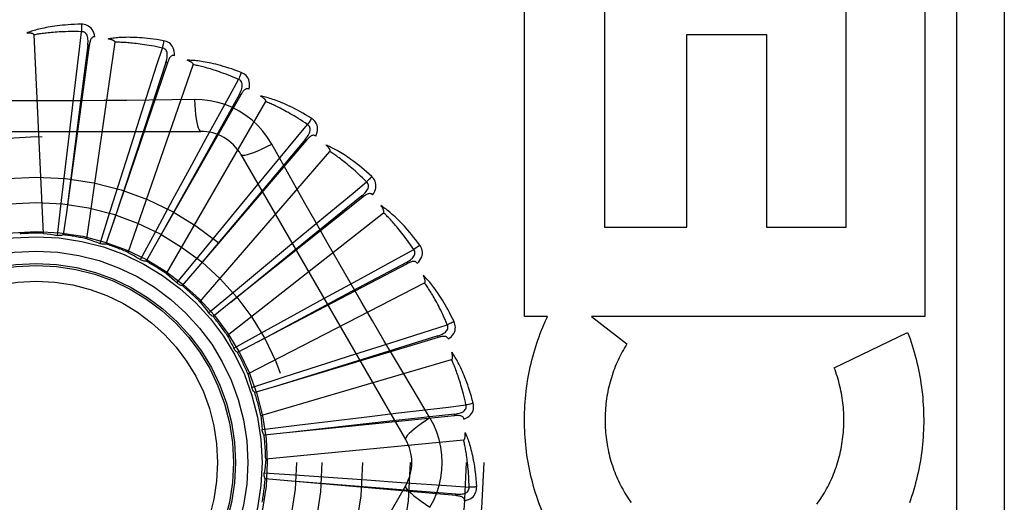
# Model space of a CAD drawing. Header units: inches. Extents: x 0 to 176, y 0 to 114.
# Tile 88 of 102: x 41.002 to 41.621, y 81.339 to 81.643. Entities that reach past the tile are written whole.
import ezdxf

# ---------------------------------------------------------------- set-up
doc = ezdxf.new("R2010")
doc.units = ezdxf.units.IN
doc.header["$LTSCALE"] = 9.696296
doc.header["$MEASUREMENT"] = 0
doc.linetypes.add('HIDDEN', pattern=[0.2, 0.1, -0.1])
doc.layers.add('DOOR_ASSEMBLY', color=7, linetype='CONTINUOUS')

msp = doc.modelspace()

# ---------------------------------------------------------------- linework, layer by layer
at = {"layer": 'DOOR_ASSEMBLY', "color": 8, "linetype": 'HIDDEN'}
for p, q in [((41.59128, 81.73951), (41.59128, 80.98951)), ((41.62128, 81.73951), (41.62128, 80.98951)), ((41.31976, 81.45645), (41.31976, 81.6623)), ((41.3699, 81.6623), (41.3699, 81.51252)), ((41.52178, 81.51252), (41.52178, 81.6623)), ((41.57141, 81.6623), (41.57141, 81.45645)), ((41.01735, 81.50869), (41.0114, 81.63351)), ((41.42166, 81.51252), (41.42166, 81.63384)), ((41.42166, 81.63384), (41.47182, 81.63384)), ((41.47182, 81.63384), (41.47182, 81.51252)), ((41.04613, 81.62699), (41.03176, 81.52188)), ((41.04518, 81.62712), (41.03976, 81.58483)), ((41.04455, 81.50522), (41.06234, 81.62891)), ((41.04613, 81.62699), (41.04518, 81.62712)), ((41.0952, 81.61593), (41.0612, 81.51544)), ((41.07061, 81.49666), (41.11148, 81.61475)), ((41.09429, 81.61624), (41.08096, 81.57574)), ((41.0952, 81.61593), (41.09429, 81.61624)), ((41.1413, 81.59579), (41.08889, 81.50355)), ((41.14046, 81.59627), (41.11971, 81.55902)), ((41.1413, 81.59579), (41.14046, 81.59627)), ((41.0336, 81.57153), (41.03616, 81.59313)), ((41.09457, 81.48333), (41.15706, 81.59155)), ((41.11223, 81.59286), (41.09807, 81.59265)), ((41.03976, 81.58483), (41.03175, 81.52182)), ((41.0724, 81.56385), (41.079, 81.58457)), ((41.08096, 81.57574), (41.06118, 81.51538)), ((40.90933, 81.57284), (41.11622, 81.57284)), ((41.03113, 81.55047), (41.0336, 81.57153)), ((41.06599, 81.54364), (41.0724, 81.56385)), ((41.10905, 81.54896), (41.11945, 81.56806)), ((41.18274, 81.56729), (41.11382, 81.48663)), ((41.18201, 81.56791), (41.15459, 81.53527)), ((41.18274, 81.56729), (41.18201, 81.56791)), ((41.11971, 81.55902), (41.08886, 81.5035)), ((41.11558, 81.4657), (41.19742, 81.56014)), ((41.14148, 81.55826), (41.24492, 81.37909)), ((41.02867, 81.52932), (41.03113, 81.55047)), ((41.09893, 81.53033), (41.10905, 81.54896)), ((41.05957, 81.52333), (41.06599, 81.54364)), ((41.14221, 81.52741), (41.15605, 81.5442)), ((41.15459, 81.53527), (41.11379, 81.48659)), ((41.21745, 81.53221), (41.18434, 81.50535)), ((41.21805, 81.53146), (41.21745, 81.53221)), ((41.02615, 81.50737), (41.02867, 81.52932)), ((41.08878, 81.51161), (41.09893, 81.53033)), ((41.12875, 81.51103), (41.14221, 81.52741)), ((41.21805, 81.53146), (41.13511, 81.4653)), ((41.03176, 81.52188), (41.02981, 81.50775)), ((41.05294, 81.50226), (41.05957, 81.52333)), ((41.13287, 81.44441), (41.23111, 81.52166)), ((41.0612, 81.51544), (41.05661, 81.50194)), ((41.1707, 81.49997), (41.18747, 81.51383)), ((41.07829, 81.49217), (41.08878, 81.51161)), ((41.11525, 81.49456), (41.12875, 81.51103)), ((41.3699, 81.51252), (41.42166, 81.51252)), ((41.47182, 81.51252), (41.52178, 81.51252)), ((41.08889, 81.50355), (41.08182, 81.49116)), ((41.18434, 81.50535), (41.13506, 81.46526)), ((41.15439, 81.48643), (41.1707, 81.49997)), ((41.10126, 81.47746), (41.11525, 81.49456)), ((41.24593, 81.48959), (41.15197, 81.44033)), ((41.24549, 81.49044), (41.20789, 81.47033)), ((41.24593, 81.48959), (41.24549, 81.49044)), ((41.11382, 81.48663), (41.10454, 81.4758)), ((41.13801, 81.47282), (41.15439, 81.48643)), ((41.14583, 81.42024), (41.2569, 81.47751)), ((41.19349, 81.46763), (41.21257, 81.47807)), ((41.12104, 81.45868), (41.13801, 81.47282)), ((41.20789, 81.47033), (41.15192, 81.4403)), ((41.13511, 81.4653), (41.12395, 81.45643)), ((41.1749, 81.45743), (41.19349, 81.46763)), ((41.15625, 81.44716), (41.1749, 81.45743)), ((41.33422, 81.45645), (41.31976, 81.45645)), ((41.36185, 81.45645), (41.38404, 81.4392)), ((41.57141, 81.45645), (41.36185, 81.45645)), ((41.1369, 81.43649), (41.15625, 81.44716)), ((41.51436, 81.42415), (41.5605, 81.44637)), ((41.15197, 81.44033), (41.13934, 81.43372)), ((41.26539, 81.44321), (41.16381, 81.41261)), ((41.26512, 81.44413), (41.2244, 81.43149)), ((41.26539, 81.44321), (41.26512, 81.44413)), ((41.13702, 81.43624), (41.1369, 81.43649)), ((41.20974, 81.43157), (41.23045, 81.43821)), ((41.15397, 81.39405), (41.27387, 81.42926)), ((41.2244, 81.43149), (41.16375, 81.4126)), ((41.18956, 81.42507), (41.20974, 81.43157)), ((41.16929, 81.41852), (41.18956, 81.42507)), ((41.14828, 81.41169), (41.16929, 81.41852)), ((41.16381, 81.41261), (41.15015, 81.40852)), ((41.26027, 81.39255), (41.253, 81.40472)), ((41.23325, 81.39023), (41.17012, 81.38316)), ((41.27572, 81.39398), (41.17018, 81.38316)), ((41.17669, 81.38792), (41.19782, 81.39052)), ((41.19782, 81.39052), (41.21887, 81.39308)), ((41.21887, 81.39308), (41.24047, 81.39568)), ((41.27562, 81.39493), (41.23325, 81.39023)), ((41.27572, 81.39398), (41.27562, 81.39493)), ((41.15476, 81.3852), (41.17669, 81.38792)), ((41.17018, 81.38316), (41.15599, 81.38173)), ((41.15701, 81.3668), (41.28141, 81.37868)), ((41.15611, 81.35795), (41.17816, 81.35648)), ((41.17087, 81.35304), (41.15667, 81.35431)), ((41.27655, 81.34368), (41.17087, 81.35304)), ((41.17816, 81.35648), (41.1994, 81.35503)), ((41.1994, 81.35503), (41.22055, 81.35356)), ((41.22055, 81.35356), (41.24225, 81.35203)), ((41.24492, 81.34993), (41.14148, 81.17076)), ((41.27655, 81.34368), (41.27663, 81.34464))]:
    msp.add_line(p, q, dxfattribs=at)
for points in [[(41.04122, 81.64022), (41.03899, 81.64018), (41.03686, 81.6401), (41.03482, 81.64), (41.03288, 81.63988), (41.03103, 81.63974), (41.02926, 81.63958), (41.02757, 81.63941), (41.02596, 81.63922), (41.02442, 81.63901), (41.02295, 81.6388), (41.02155, 81.63857), (41.02021, 81.63834), (41.01893, 81.6381), (41.0177, 81.63786), (41.01654, 81.63762), (41.01542, 81.63737), (41.01436, 81.63711), (41.01335, 81.63686), (41.01238, 81.63659), (41.01146, 81.63633), (41.01059, 81.63606), (41.00976, 81.63579), (41.00897, 81.63552), (41.00821, 81.63525), (41.00749, 81.63498), (41.00681, 81.63471)], [(41.04122, 81.64022), (41.04126, 81.6396), (41.04128, 81.63889), (41.0413, 81.63812), (41.0413, 81.63729), (41.0413, 81.63642), (41.04128, 81.63555)], [(41.04961, 81.63226), (41.04937, 81.63359), (41.04902, 81.63481), (41.04856, 81.63591), (41.048, 81.63688), (41.04733, 81.63773), (41.04658, 81.63846), (41.04573, 81.63905), (41.04483, 81.63951), (41.0439, 81.63985), (41.04297, 81.64007), (41.04208, 81.6402), (41.04122, 81.64022)], [(41.0114, 81.63351), (41.01136, 81.63368), (41.01129, 81.63383), (41.01117, 81.63396), (41.01101, 81.63408), (41.01084, 81.63417), (41.01065, 81.63426), (41.01045, 81.63434), (41.01024, 81.6344), (41.01001, 81.63446), (41.00977, 81.63451), (41.00952, 81.63456), (41.00927, 81.6346), (41.009, 81.63463), (41.00872, 81.63466), (41.00844, 81.63468), (41.00814, 81.6347), (41.00783, 81.63471), (41.00751, 81.63472), (41.0072, 81.63472), (41.00691, 81.63472)], [(41.04128, 81.63555), (41.03943, 81.63559), (41.03765, 81.63562), (41.03595, 81.63562), (41.03432, 81.63561), (41.03276, 81.63559), (41.03126, 81.63555), (41.02983, 81.6355), (41.02845, 81.63544), (41.02713, 81.63537), (41.02587, 81.63529), (41.02466, 81.63521), (41.02349, 81.63512), (41.02238, 81.63502), (41.02131, 81.63492), (41.02028, 81.63482), (41.0193, 81.63471), (41.01835, 81.6346), (41.01745, 81.63449), (41.01658, 81.63437), (41.01574, 81.63425), (41.01494, 81.63413), (41.01417, 81.63401), (41.01344, 81.63389), (41.01273, 81.63376), (41.01205, 81.63364), (41.0114, 81.63351)], [(41.03616, 81.59313), (41.03995, 81.62459), (41.04128, 81.63555)], [(41.04518, 81.62712), (41.04529, 81.62815), (41.04534, 81.62913), (41.04534, 81.63007), (41.04529, 81.63095), (41.04516, 81.63178), (41.04498, 81.63255), (41.04472, 81.63326), (41.0444, 81.63389), (41.04401, 81.63442), (41.04354, 81.63486), (41.04301, 81.63519), (41.04244, 81.63542), (41.04186, 81.63554), (41.04127, 81.63555)], [(41.04961, 81.63226), (41.04915, 81.63227), (41.04872, 81.63221), (41.04833, 81.63205), (41.04798, 81.63182), (41.04766, 81.63154), (41.04739, 81.63119), (41.04715, 81.63079), (41.04694, 81.63034), (41.04676, 81.62985), (41.0466, 81.62933), (41.04646, 81.62878), (41.04633, 81.6282), (41.04622, 81.62761), (41.04613, 81.62699)], [(41.09288, 81.62986), (41.09069, 81.63023), (41.08858, 81.63057), (41.08656, 81.63085), (41.08463, 81.6311), (41.08279, 81.63131), (41.08102, 81.63149), (41.07933, 81.63164), (41.07771, 81.63176), (41.07616, 81.63185), (41.07467, 81.63191), (41.07325, 81.63196), (41.07189, 81.63199), (41.07059, 81.632), (41.06935, 81.63199), (41.06815, 81.63197), (41.06701, 81.63194), (41.06592, 81.63189), (41.06488, 81.63183), (41.06388, 81.63175), (41.06293, 81.63166), (41.06202, 81.63156), (41.06115, 81.63146), (41.06033, 81.63134), (41.05953, 81.63122), (41.05878, 81.63109), (41.05805, 81.63096)], [(41.06234, 81.62891), (41.06233, 81.62909), (41.06228, 81.62925), (41.06219, 81.6294), (41.06206, 81.62954), (41.06191, 81.62967), (41.06174, 81.62979), (41.06156, 81.6299), (41.06136, 81.63), (41.06115, 81.63011), (41.06093, 81.6302), (41.06069, 81.63029), (41.06044, 81.63038), (41.06019, 81.63046), (41.05992, 81.63054), (41.05965, 81.63062), (41.05936, 81.63069), (41.05906, 81.63077), (41.05874, 81.63083), (41.05841, 81.6309), (41.05806, 81.63096)], [(41.09206, 81.62526), (41.09025, 81.62565), (41.08851, 81.62601), (41.08684, 81.62634), (41.08524, 81.62663), (41.0837, 81.62691), (41.08222, 81.62715), (41.08081, 81.62738), (41.07944, 81.62758), (41.07814, 81.62776), (41.07688, 81.62792), (41.07567, 81.62807), (41.07451, 81.6282), (41.0734, 81.62832), (41.07233, 81.62842), (41.0713, 81.62851), (41.07032, 81.62859), (41.06937, 81.62866), (41.06846, 81.62872), (41.06758, 81.62878), (41.06674, 81.62882), (41.06593, 81.62885), (41.06515, 81.62888), (41.06441, 81.6289), (41.06369, 81.62891), (41.063, 81.62891), (41.06234, 81.62891)], [(41.079, 81.58457), (41.08868, 81.61474), (41.09206, 81.62526)], [(41.09429, 81.61624), (41.0946, 81.61723), (41.09484, 81.61819), (41.09501, 81.6191), (41.09512, 81.61998), (41.09516, 81.62082), (41.09512, 81.62161), (41.09501, 81.62236), (41.09481, 81.62304), (41.09452, 81.62364), (41.09415, 81.62415), (41.0937, 81.62458), (41.09318, 81.62491), (41.09263, 81.62513), (41.09205, 81.62526)], [(41.09288, 81.62986), (41.0928, 81.62924), (41.0927, 81.62855), (41.09257, 81.62779), (41.09241, 81.62698), (41.09224, 81.62612), (41.09206, 81.62526)], [(41.09961, 81.62045), (41.09963, 81.62181), (41.09952, 81.62306), (41.09928, 81.62423), (41.09891, 81.6253), (41.09842, 81.62626), (41.09781, 81.62711), (41.09709, 81.62785), (41.0963, 81.62848), (41.09544, 81.62898), (41.09457, 81.62938), (41.09372, 81.62967), (41.09288, 81.62986)], [(41.09962, 81.62045), (41.09917, 81.62055), (41.09874, 81.62057), (41.09832, 81.62049), (41.09793, 81.62033), (41.09757, 81.62011), (41.09724, 81.61982), (41.09692, 81.61947), (41.09663, 81.61907), (41.09636, 81.61862), (41.0961, 81.61814), (41.09586, 81.61763), (41.09563, 81.61709), (41.09541, 81.61652), (41.0952, 81.61593)], [(41.14165, 81.6099), (41.13957, 81.61069), (41.13756, 81.61141), (41.13564, 81.61208), (41.13379, 81.61269), (41.13201, 81.61324), (41.13031, 81.61375), (41.12868, 81.61422), (41.12711, 81.61464), (41.12561, 81.61502), (41.12416, 81.61537), (41.12278, 81.61568), (41.12145, 81.61596), (41.12017, 81.61622), (41.11895, 81.61645), (41.11777, 81.61666), (41.11664, 81.61684), (41.11556, 81.617), (41.11453, 81.61713), (41.11353, 81.61725), (41.11258, 81.61734), (41.11167, 81.61742), (41.1108, 81.61748), (41.10996, 81.61752), (41.10916, 81.61755), (41.1084, 81.61757), (41.10766, 81.61757)], [(41.11148, 81.61475), (41.11151, 81.61493), (41.11149, 81.61509), (41.11143, 81.61526), (41.11133, 81.61542), (41.11121, 81.61558), (41.11106, 81.61573), (41.1109, 81.61587), (41.11073, 81.61601), (41.11054, 81.61615), (41.11034, 81.61629), (41.11012, 81.61642), (41.1099, 81.61655), (41.10966, 81.61668), (41.10942, 81.61681), (41.10916, 81.61694), (41.10889, 81.61707), (41.1086, 81.6172), (41.10831, 81.61732), (41.10803, 81.61744), (41.10775, 81.61754)], [(41.13997, 81.60554), (41.13827, 81.60627), (41.13663, 81.60695), (41.13505, 81.60759), (41.13354, 81.60818), (41.13208, 81.60874), (41.13067, 81.60926), (41.12932, 81.60975), (41.12803, 81.61021), (41.12678, 81.61063), (41.12557, 81.61103), (41.12442, 81.6114), (41.1233, 81.61175), (41.12223, 81.61208), (41.1212, 81.61238), (41.12021, 81.61267), (41.11926, 81.61293), (41.11834, 81.61318), (41.11745, 81.61341), (41.1166, 81.61363), (41.11578, 81.61383), (41.115, 81.61401), (41.11424, 81.61419), (41.11351, 81.61435), (41.11281, 81.61449), (41.11213, 81.61463), (41.11148, 81.61475)], [(41.14165, 81.6099), (41.14146, 81.60932), (41.14122, 81.60865), (41.14095, 81.60793), (41.14065, 81.60716), (41.14032, 81.60636), (41.13997, 81.60554)], [(41.14648, 81.59939), (41.14676, 81.60072), (41.14688, 81.60198), (41.14687, 81.60317), (41.14671, 81.60428), (41.14641, 81.60532), (41.14597, 81.60627), (41.14541, 81.60713), (41.14474, 81.6079), (41.144, 81.60856), (41.14322, 81.60911), (41.14244, 81.60956), (41.14165, 81.6099)], [(41.11945, 81.56806), (41.13466, 81.59586), (41.13997, 81.60554)], [(41.14046, 81.59627), (41.14095, 81.59718), (41.14136, 81.59807), (41.14171, 81.59894), (41.14198, 81.59978), (41.14218, 81.6006), (41.14229, 81.60138), (41.14232, 81.60213), (41.14226, 81.60284), (41.14209, 81.60348), (41.14182, 81.60406), (41.14145, 81.60456), (41.14101, 81.60498), (41.14051, 81.60531), (41.13997, 81.60555)], [(41.14648, 81.59939), (41.14606, 81.59957), (41.14564, 81.59967), (41.14522, 81.59967), (41.1448, 81.59959), (41.14441, 81.59944), (41.14403, 81.59922), (41.14365, 81.59894), (41.14329, 81.5986), (41.14294, 81.59821), (41.1426, 81.59779), (41.14226, 81.59733), (41.14193, 81.59684), (41.14161, 81.59633), (41.1413, 81.59579)], [(41.18577, 81.58108), (41.18387, 81.58224), (41.18203, 81.58333), (41.18027, 81.58435), (41.17857, 81.5853), (41.17693, 81.58618), (41.17536, 81.587), (41.17384, 81.58777), (41.17238, 81.58848), (41.17098, 81.58914), (41.16962, 81.58975), (41.16832, 81.59032), (41.16707, 81.59085), (41.16587, 81.59135), (41.16471, 81.59181), (41.16359, 81.59223), (41.16252, 81.59262), (41.16149, 81.59298), (41.1605, 81.59331), (41.15954, 81.59361), (41.15863, 81.59388), (41.15775, 81.59413), (41.1569, 81.59436), (41.15609, 81.59456), (41.15531, 81.59474), (41.15456, 81.5949), (41.15384, 81.59504)], [(41.15706, 81.59155), (41.15711, 81.59172), (41.15713, 81.59188), (41.1571, 81.59206), (41.15703, 81.59223), (41.15694, 81.59241), (41.15683, 81.59258), (41.1567, 81.59276), (41.15656, 81.59293), (41.1564, 81.5931), (41.15622, 81.59327), (41.15604, 81.59345), (41.15584, 81.59362), (41.15564, 81.59379), (41.15542, 81.59396), (41.15519, 81.59414), (41.15495, 81.59431), (41.1547, 81.59449), (41.15443, 81.59467), (41.15415, 81.59486), (41.15385, 81.59504)], [(41.09807, 81.59265), (41.06973, 81.59235), (41.05552, 81.59222), (41.04129, 81.59212), (41.02706, 81.59206), (41.01283, 81.59204), (40.99859, 81.59205), (40.98435, 81.59212), (40.97012, 81.59221), (40.95591, 81.59234)], [(41.11223, 81.59286), (41.11243, 81.58948), (41.11268, 81.58629), (41.11299, 81.58341), (41.11334, 81.58081), (41.11373, 81.5785), (41.11417, 81.57654), (41.11465, 81.57496), (41.11515, 81.57379), (41.11568, 81.57308), (41.11622, 81.57284)], [(41.16081, 81.56482), (41.15821, 81.56902), (41.15527, 81.57294), (41.152, 81.57658), (41.14842, 81.5799), (41.14455, 81.5829), (41.14042, 81.58554), (41.13607, 81.5878), (41.13154, 81.58966), (41.12686, 81.5911), (41.12207, 81.59213), (41.11718, 81.59271), (41.11223, 81.59286)], [(41.18329, 81.57712), (41.18176, 81.57815), (41.18028, 81.57913), (41.17885, 81.58005), (41.17747, 81.58093), (41.17614, 81.58175), (41.17486, 81.58253), (41.17363, 81.58326), (41.17244, 81.58395), (41.17129, 81.58461), (41.17019, 81.58523), (41.16912, 81.58581), (41.1681, 81.58637), (41.16711, 81.58689), (41.16615, 81.58738), (41.16523, 81.58785), (41.16435, 81.58829), (41.16349, 81.58871), (41.16267, 81.5891), (41.16187, 81.58948), (41.16111, 81.58983), (41.16037, 81.59016), (41.15966, 81.59047), (41.15897, 81.59077), (41.15831, 81.59105), (41.15767, 81.59131), (41.15706, 81.59155)], [(41.15605, 81.5442), (41.17624, 81.56861), (41.18329, 81.57712)], [(41.18201, 81.56791), (41.18266, 81.56872), (41.18324, 81.56952), (41.18375, 81.5703), (41.18417, 81.57108), (41.18452, 81.57184), (41.18478, 81.57259), (41.18495, 81.57332), (41.18502, 81.57403), (41.18498, 81.57469), (41.18482, 81.57531), (41.18456, 81.57587), (41.1842, 81.57637), (41.18378, 81.57679), (41.18329, 81.57712)], [(41.18577, 81.58108), (41.18546, 81.58054), (41.1851, 81.57993), (41.1847, 81.57927), (41.18426, 81.57858), (41.18378, 81.57785), (41.18329, 81.57712)], [(41.18852, 81.56984), (41.18904, 81.57109), (41.1894, 81.5723), (41.18961, 81.57348), (41.18967, 81.5746), (41.18957, 81.57568), (41.18932, 81.57669), (41.18893, 81.57765), (41.18842, 81.57853), (41.18782, 81.57931), (41.18715, 81.58001), (41.18648, 81.58059), (41.18577, 81.58108)], [(41.18852, 81.56984), (41.18814, 81.5701), (41.18775, 81.57028), (41.18733, 81.57036), (41.18691, 81.57036), (41.18649, 81.57028), (41.18608, 81.57014), (41.18566, 81.56993), (41.18524, 81.56967), (41.18482, 81.56936), (41.1844, 81.569), (41.18398, 81.56862), (41.18357, 81.5682), (41.18316, 81.56776), (41.18274, 81.56729)], [(41.14148, 81.55826), (41.14194, 81.55792), (41.14278, 81.55781), (41.14397, 81.55794), (41.1455, 81.55828), (41.14737, 81.55885), (41.14956, 81.55965), (41.15203, 81.56065), (41.15476, 81.56186), (41.15771, 81.56326), (41.16081, 81.56482)], [(41.18165, 81.52768), (41.16773, 81.5524), (41.16081, 81.56482)], [(41.22363, 81.54443), (41.22198, 81.54593), (41.22039, 81.54735), (41.21885, 81.54868), (41.21736, 81.54993), (41.21592, 81.55111), (41.21453, 81.55221), (41.21318, 81.55325), (41.21188, 81.55423), (41.21063, 81.55514), (41.20942, 81.556), (41.20825, 81.55681), (41.20712, 81.55756), (41.20603, 81.55828), (41.20498, 81.55894), (41.20396, 81.55957), (41.20299, 81.56016), (41.20204, 81.56071), (41.20113, 81.56122), (41.20025, 81.5617), (41.1994, 81.56214), (41.19859, 81.56255), (41.1978, 81.56293), (41.19704, 81.56328), (41.19631, 81.5636), (41.1956, 81.5639), (41.19492, 81.56418)], [(41.19742, 81.56014), (41.1975, 81.56029), (41.19755, 81.56046), (41.19755, 81.56063), (41.19752, 81.56082), (41.19747, 81.56101), (41.19739, 81.5612), (41.1973, 81.56139), (41.19719, 81.56159), (41.19706, 81.56179), (41.19693, 81.56199), (41.19678, 81.56219), (41.19662, 81.5624), (41.19645, 81.56261), (41.19627, 81.56282), (41.19608, 81.56303), (41.19587, 81.56325), (41.19566, 81.56348), (41.19543, 81.5637), (41.19519, 81.56394), (41.19493, 81.56418)], [(41.22045, 81.541), (41.21913, 81.54231), (41.21787, 81.54355), (41.21664, 81.54473), (41.21545, 81.54585), (41.2143, 81.54691), (41.2132, 81.54791), (41.21212, 81.54887), (41.21109, 81.54977), (41.21008, 81.55063), (41.20912, 81.55145), (41.20818, 81.55222), (41.20728, 81.55296), (41.2064, 81.55366), (41.20556, 81.55433), (41.20474, 81.55496), (41.20396, 81.55556), (41.2032, 81.55613), (41.20246, 81.55668), (41.20175, 81.55719), (41.20107, 81.55769), (41.20041, 81.55815), (41.19977, 81.55859), (41.19915, 81.55901), (41.19855, 81.55941), (41.19797, 81.55979), (41.19742, 81.56014)], [(41.22363, 81.54443), (41.22323, 81.54395), (41.22276, 81.54342), (41.22224, 81.54285), (41.22167, 81.54225), (41.22107, 81.54163), (41.22045, 81.541)], [(41.2242, 81.53287), (41.22495, 81.534), (41.22554, 81.53512), (41.22596, 81.53623), (41.22623, 81.53733), (41.22633, 81.5384), (41.22628, 81.53945), (41.22608, 81.54046), (41.22575, 81.54142), (41.22531, 81.54231), (41.22479, 81.54311), (41.22423, 81.54382), (41.22363, 81.54443)], [(41.18747, 81.51383), (41.21191, 81.53398), (41.22045, 81.541)], [(41.21745, 81.53221), (41.21824, 81.53288), (41.21896, 81.53355), (41.2196, 81.53423), (41.22017, 81.53491), (41.22065, 81.53559), (41.22105, 81.53628), (41.22136, 81.53696), (41.22156, 81.53764), (41.22164, 81.5383), (41.22161, 81.53894), (41.22145, 81.53954), (41.2212, 81.5401), (41.22086, 81.54059), (41.22044, 81.54101)], [(41.2242, 81.53287), (41.22388, 81.5332), (41.22353, 81.53345), (41.22313, 81.5336), (41.22272, 81.53368), (41.2223, 81.53369), (41.22186, 81.53362), (41.22141, 81.5335), (41.22094, 81.53332), (41.22048, 81.5331), (41.22, 81.53283), (41.21952, 81.53253), (41.21903, 81.5322), (41.21854, 81.53184), (41.21805, 81.53146)], [(41.253, 81.40472), (41.23857, 81.4291), (41.23135, 81.44134), (41.22416, 81.45362), (41.21698, 81.46591), (41.20985, 81.47823), (41.20274, 81.49057), (41.19568, 81.50293), (41.18864, 81.5153), (41.18165, 81.52768)], [(41.25387, 81.50127), (41.25253, 81.50306), (41.25124, 81.50475), (41.24998, 81.50635), (41.24875, 81.50786), (41.24756, 81.50929), (41.24641, 81.51064), (41.24528, 81.51191), (41.24419, 81.51312), (41.24313, 81.51425), (41.2421, 81.51532), (41.24111, 81.51634), (41.24014, 81.51729), (41.23921, 81.5182), (41.2383, 81.51906), (41.23743, 81.51986), (41.23658, 81.52063), (41.23575, 81.52134), (41.23495, 81.52202), (41.23418, 81.52265), (41.23343, 81.52325), (41.23271, 81.5238), (41.232, 81.52432), (41.23133, 81.52481), (41.23067, 81.52527), (41.23003, 81.5257), (41.22942, 81.5261)], [(41.23111, 81.52166), (41.23122, 81.52179), (41.2313, 81.52195), (41.23133, 81.52212), (41.23134, 81.52231), (41.23132, 81.5225), (41.23128, 81.52271), (41.23122, 81.52292), (41.23115, 81.52313), (41.23107, 81.52335), (41.23097, 81.52357), (41.23086, 81.5238), (41.23075, 81.52403), (41.23062, 81.52427), (41.23048, 81.52451), (41.23034, 81.52476), (41.23018, 81.52501), (41.23001, 81.52527), (41.22983, 81.52554), (41.22965, 81.52579), (41.22948, 81.52602)], [(41.25009, 81.49851), (41.24905, 81.50004), (41.24804, 81.5015), (41.24706, 81.50289), (41.24611, 81.50421), (41.24518, 81.50547), (41.24428, 81.50667), (41.24341, 81.50781), (41.24256, 81.50889), (41.24174, 81.50993), (41.24095, 81.51091), (41.24017, 81.51185), (41.23943, 81.51275), (41.2387, 81.5136), (41.238, 81.51441), (41.23732, 81.51519), (41.23666, 81.51593), (41.23602, 81.51663), (41.2354, 81.51731), (41.2348, 81.51795), (41.23422, 81.51856), (41.23366, 81.51914), (41.23312, 81.5197), (41.23259, 81.52023), (41.23208, 81.52073), (41.23158, 81.52121), (41.23111, 81.52166)], [(41.01735, 81.50869), (41.01956, 81.50841), (41.02176, 81.5081), (41.02396, 81.50775), (41.02615, 81.50737)], [(41.02981, 81.50775), (41.02922, 81.50754), (41.02862, 81.50739), (41.028, 81.5073), (41.02737, 81.50727), (41.02676, 81.50729), (41.02615, 81.50737)], [(41.04455, 81.50522), (41.04667, 81.50452), (41.04878, 81.5038), (41.05087, 81.50305), (41.05294, 81.50226)], [(41.05661, 81.50194), (41.05599, 81.50185), (41.05537, 81.50181), (41.05475, 81.50184), (41.05413, 81.50192), (41.05353, 81.50206), (41.05294, 81.50226)], [(41.25387, 81.50127), (41.25338, 81.50088), (41.25282, 81.50045), (41.2522, 81.49999), (41.25154, 81.49951), (41.25082, 81.49901), (41.25009, 81.49851)], [(41.25224, 81.48981), (41.25319, 81.49079), (41.25398, 81.49177), (41.25461, 81.49278), (41.25508, 81.49381), (41.25538, 81.49484), (41.25553, 81.49588), (41.25552, 81.49691), (41.25538, 81.49792), (41.25511, 81.49887), (41.25476, 81.49976), (41.25434, 81.50056), (41.25387, 81.50127)], [(41.07061, 81.49666), (41.07256, 81.49558), (41.07449, 81.49447), (41.0764, 81.49333), (41.07829, 81.49217)], [(41.21257, 81.47807), (41.24039, 81.49323), (41.25009, 81.49851)], [(41.24549, 81.49044), (41.24639, 81.49095), (41.24722, 81.49148), (41.24798, 81.49202), (41.24867, 81.49258), (41.24927, 81.49316), (41.24979, 81.49376), (41.25022, 81.49437), (41.25055, 81.495), (41.25076, 81.49563), (41.25085, 81.49627), (41.25081, 81.49689), (41.25066, 81.49748), (41.25042, 81.49803), (41.25009, 81.49852)], [(41.08182, 81.49116), (41.0812, 81.49119), (41.08059, 81.49127), (41.07998, 81.49142), (41.07939, 81.49162), (41.07882, 81.49187), (41.07829, 81.49217)], [(41.25224, 81.48981), (41.25199, 81.4902), (41.25169, 81.49051), (41.25133, 81.49074), (41.25094, 81.49089), (41.25053, 81.49098), (41.25008, 81.491), (41.24962, 81.49096), (41.24913, 81.49087), (41.24863, 81.49074), (41.24811, 81.49057), (41.24758, 81.49037), (41.24704, 81.49013), (41.24649, 81.48988), (41.24593, 81.48959)], [(41.09457, 81.48333), (41.09628, 81.4819), (41.09797, 81.48044), (41.09963, 81.47896), (41.10126, 81.47746)], [(41.10454, 81.4758), (41.10394, 81.47595), (41.10335, 81.47615), (41.10278, 81.4764), (41.10224, 81.47671), (41.10173, 81.47706), (41.10126, 81.47746)], [(41.27539, 81.45317), (41.27442, 81.45518), (41.27347, 81.45709), (41.27253, 81.4589), (41.27162, 81.46061), (41.27072, 81.46224), (41.26984, 81.46378), (41.26898, 81.46525), (41.26813, 81.46664), (41.26731, 81.46795), (41.2665, 81.4692), (41.26572, 81.47038), (41.26495, 81.4715), (41.2642, 81.47257), (41.26347, 81.47358), (41.26277, 81.47454), (41.26208, 81.47545), (41.2614, 81.47631), (41.26075, 81.47713), (41.26011, 81.47789), (41.25948, 81.47862), (41.25888, 81.4793), (41.25829, 81.47995), (41.25771, 81.48056), (41.25716, 81.48113), (41.25661, 81.48167), (41.25608, 81.48218)], [(41.2569, 81.47751), (41.25704, 81.47761), (41.25714, 81.47775), (41.25721, 81.47791), (41.25725, 81.47809), (41.25727, 81.47829), (41.25727, 81.4785), (41.25725, 81.47871), (41.25722, 81.47893), (41.25718, 81.47916), (41.25713, 81.4794), (41.25707, 81.47965), (41.257, 81.4799), (41.25692, 81.48015), (41.25683, 81.48042), (41.25673, 81.48069), (41.25662, 81.48097), (41.25651, 81.48125), (41.25638, 81.48155), (41.25624, 81.48186), (41.25609, 81.48217)], [(41.27117, 81.45118), (41.27043, 81.45288), (41.26972, 81.4545), (41.26902, 81.45605), (41.26833, 81.45753), (41.26766, 81.45894), (41.267, 81.46028), (41.26636, 81.46157), (41.26574, 81.4628), (41.26513, 81.46397), (41.26453, 81.46509), (41.26395, 81.46615), (41.26338, 81.46717), (41.26283, 81.46815), (41.2623, 81.46908), (41.26178, 81.46997), (41.26127, 81.47082), (41.26078, 81.47163), (41.2603, 81.47241), (41.25983, 81.47316), (41.25938, 81.47387), (41.25893, 81.47454), (41.25851, 81.47519), (41.25809, 81.47581), (41.25768, 81.4764), (41.25729, 81.47697), (41.2569, 81.47751)], [(41.11558, 81.4657), (41.11699, 81.46397), (41.11837, 81.46223), (41.11972, 81.46046), (41.12104, 81.45868)], [(41.12395, 81.45643), (41.12338, 81.45668), (41.12285, 81.45699), (41.12233, 81.45735), (41.12185, 81.45775), (41.12143, 81.4582), (41.12104, 81.45868)], [(41.27539, 81.45317), (41.27484, 81.45288), (41.27421, 81.45256), (41.27352, 81.45223), (41.27277, 81.45188), (41.27198, 81.45153), (41.27117, 81.45118)], [(41.27163, 81.44223), (41.27275, 81.443), (41.27371, 81.44382), (41.27452, 81.4447), (41.27517, 81.44562), (41.27567, 81.44657), (41.27601, 81.44756), (41.27619, 81.44858), (41.27624, 81.44959), (41.27616, 81.45058), (41.27598, 81.45152), (41.27573, 81.45238), (41.27539, 81.45317)], [(41.32603, 81.34737), (41.32541, 81.34948), (41.32483, 81.35161), (41.32428, 81.35376), (41.32375, 81.35592), (41.32326, 81.35808), (41.3228, 81.36026), (41.32237, 81.36245), (41.32197, 81.36465), (41.3216, 81.36685), (41.32126, 81.36906), (41.32096, 81.37127), (41.32068, 81.37349), (41.32044, 81.37572), (41.32023, 81.37795), (41.32006, 81.38018), (41.31991, 81.38242), (41.3198, 81.38466), (41.31972, 81.3869), (41.31968, 81.38914), (41.31966, 81.39139), (41.31968, 81.39363), (41.31973, 81.39587), (41.31982, 81.39811), (41.31993, 81.40035), (41.32008, 81.40259), (41.32026, 81.40482), (41.32047, 81.40705), (41.32072, 81.40927), (41.32099, 81.41149), (41.3213, 81.4137), (41.32164, 81.4159), (41.32201, 81.4181), (41.32241, 81.42029), (41.32285, 81.42246), (41.32331, 81.42463), (41.32381, 81.42679), (41.32433, 81.42894), (41.32489, 81.43107), (41.32548, 81.4332), (41.32609, 81.43531), (41.32674, 81.43742), (41.32742, 81.43951), (41.32812, 81.44158), (41.32886, 81.44364), (41.32962, 81.44568), (41.33041, 81.44771), (41.33122, 81.44971), (41.33206, 81.4517)], [(41.33206, 81.4517), (41.33241, 81.4525), (41.33277, 81.4533), (41.33312, 81.45409), (41.33348, 81.45488), (41.33385, 81.45567), (41.33422, 81.45645)], [(41.23045, 81.43821), (41.26064, 81.44783), (41.27117, 81.45118)], [(41.26512, 81.44413), (41.2661, 81.44446), (41.26702, 81.44481), (41.26786, 81.4452), (41.26864, 81.44562), (41.26935, 81.44608), (41.26997, 81.44657), (41.27051, 81.44709), (41.27095, 81.44764), (41.27127, 81.44823), (41.27148, 81.44883), (41.27156, 81.44945), (41.27153, 81.45006), (41.2714, 81.45064), (41.27116, 81.45118)], [(41.5605, 81.44637), (41.56127, 81.44433), (41.562, 81.44227), (41.56271, 81.44019), (41.56339, 81.43809), (41.56405, 81.43598), (41.56467, 81.43386), (41.56526, 81.43172), (41.56583, 81.42956), (41.56636, 81.4274), (41.56686, 81.42522), (41.56733, 81.42304), (41.56777, 81.42084), (41.56818, 81.41864), (41.56856, 81.41643), (41.56891, 81.41421), (41.56922, 81.41199), (41.5695, 81.40975), (41.56975, 81.40752), (41.56997, 81.40527), (41.57016, 81.40302), (41.57031, 81.40077), (41.57043, 81.39852), (41.57052, 81.39626), (41.57058, 81.394), (41.5706, 81.39174), (41.57059, 81.38948), (41.57055, 81.38722), (41.57048, 81.38496), (41.57037, 81.3827), (41.57023, 81.38045), (41.57006, 81.37819), (41.56986, 81.37594), (41.56962, 81.3737), (41.56935, 81.37146), (41.56905, 81.36923), (41.56872, 81.36701), (41.56836, 81.36479), (41.56796, 81.36258), (41.56753, 81.36039), (41.56708, 81.3582), (41.56659, 81.35602), (41.56607, 81.35386), (41.56552, 81.3517), (41.56494, 81.34956), (41.56433, 81.34743), (41.5637, 81.34531), (41.56303, 81.34321), (41.56233, 81.34113), (41.56161, 81.33906)], [(41.13287, 81.44441), (41.13358, 81.44311), (41.13427, 81.4418), (41.13495, 81.44048), (41.13561, 81.43915), (41.13627, 81.43782), (41.1369, 81.43649)], [(41.27163, 81.44223), (41.27145, 81.44265), (41.27122, 81.44302), (41.27091, 81.44331), (41.27056, 81.44354), (41.27016, 81.4437), (41.26973, 81.4438), (41.26927, 81.44385), (41.26877, 81.44386), (41.26826, 81.44382), (41.26771, 81.44375), (41.26716, 81.44365), (41.26658, 81.44353), (41.26599, 81.44338), (41.26539, 81.44321)], [(41.38404, 81.4392), (41.38329, 81.43799), (41.38255, 81.43676), (41.38182, 81.4355), (41.38112, 81.43424), (41.38044, 81.43295), (41.37977, 81.43165), (41.37912, 81.43033), (41.3785, 81.42899), (41.37789, 81.42765), (41.37731, 81.42629), (41.37675, 81.42491), (41.37621, 81.42353), (41.37569, 81.42213), (41.3752, 81.42073), (41.37472, 81.41931), (41.37428, 81.41788), (41.37385, 81.41645), (41.37345, 81.415), (41.37307, 81.41355), (41.37271, 81.41208), (41.37238, 81.41061), (41.37208, 81.40913), (41.37179, 81.40764), (41.37153, 81.40615), (41.3713, 81.40465), (41.37109, 81.40314), (41.37091, 81.40163), (41.37075, 81.40012), (41.37061, 81.3986), (41.3705, 81.39708), (41.37042, 81.39556), (41.37036, 81.39403), (41.37033, 81.3925), (41.37032, 81.39097), (41.37034, 81.38944), (41.37038, 81.38791), (41.37045, 81.38638), (41.37054, 81.38486), (41.37066, 81.38333), (41.37081, 81.38181), (41.37098, 81.38029), (41.37117, 81.37878), (41.37139, 81.37727), (41.37163, 81.37577), (41.3719, 81.37428), (41.37219, 81.37279), (41.37251, 81.3713), (41.37285, 81.36983), (41.37322, 81.36836), (41.37361, 81.3669), (41.37402, 81.36545), (41.37446, 81.36401), (41.37492, 81.36258), (41.3754, 81.36116), (41.3759, 81.35976), (41.37643, 81.35836), (41.37698, 81.35698), (41.37755, 81.35561), (41.37814, 81.35426), (41.37875, 81.35292), (41.37938, 81.35159), (41.38003, 81.35028), (41.38071, 81.34898), (41.3814, 81.34771), (41.38211, 81.34644), (41.38284, 81.3452), (41.38358, 81.34397), (41.38435, 81.34276), (41.38513, 81.34157), (41.38592, 81.3404), (41.38674, 81.33925)], [(41.13934, 81.43372), (41.13887, 81.43405), (41.13843, 81.43442), (41.13802, 81.43483), (41.13764, 81.43527), (41.13731, 81.43574), (41.13702, 81.43624)], [(41.27387, 81.42926), (41.27403, 81.42934), (41.27416, 81.42945), (41.27425, 81.4296), (41.27433, 81.42977), (41.27438, 81.42996), (41.27442, 81.43017), (41.27445, 81.43038), (41.27446, 81.4306), (41.27447, 81.43084), (41.27446, 81.43108), (41.27445, 81.43133), (41.27442, 81.43159), (41.27439, 81.43186), (41.27435, 81.43214), (41.27431, 81.43242), (41.27426, 81.43271), (41.2742, 81.43302), (41.27413, 81.43333), (41.27406, 81.43363), (41.27398, 81.43391)], [(41.28743, 81.40187), (41.28685, 81.40402), (41.28628, 81.40608), (41.2857, 81.40803), (41.28513, 81.40989), (41.28455, 81.41166), (41.28398, 81.41334), (41.28341, 81.41494), (41.28285, 81.41646), (41.28228, 81.41791), (41.28173, 81.41929), (41.28118, 81.4206), (41.28064, 81.42185), (41.28011, 81.42303), (41.27959, 81.42417), (41.27907, 81.42524), (41.27857, 81.42627), (41.27807, 81.42724), (41.27758, 81.42816), (41.2771, 81.42904), (41.27662, 81.42987), (41.27616, 81.43065), (41.2757, 81.4314), (41.27525, 81.4321), (41.27481, 81.43277), (41.27438, 81.43341), (41.27396, 81.43401)], [(41.2829, 81.40071), (41.2825, 81.40252), (41.28211, 81.40425), (41.28171, 81.4059), (41.28132, 81.40748), (41.28092, 81.409), (41.28053, 81.41044), (41.28015, 81.41182), (41.27977, 81.41315), (41.27939, 81.41441), (41.27902, 81.41562), (41.27865, 81.41678), (41.27829, 81.41789), (41.27793, 81.41895), (41.27758, 81.41997), (41.27724, 81.42094), (41.2769, 81.42187), (41.27657, 81.42276), (41.27625, 81.42362), (41.27593, 81.42444), (41.27562, 81.42522), (41.27531, 81.42597), (41.27501, 81.42669), (41.27472, 81.42737), (41.27443, 81.42803), (41.27415, 81.42866), (41.27387, 81.42926)], [(41.51688, 81.36574), (41.51729, 81.3672), (41.51767, 81.36866), (41.51803, 81.37013), (41.51836, 81.37161), (41.51867, 81.3731), (41.51896, 81.3746), (41.51922, 81.3761), (41.51946, 81.37761), (41.51967, 81.37912), (41.51986, 81.38064), (41.52002, 81.38216), (41.52015, 81.38369), (41.52026, 81.38521), (41.52035, 81.38675), (41.52041, 81.38828), (41.52045, 81.38982), (41.52046, 81.39135), (41.52044, 81.39289), (41.5204, 81.39442), (41.52033, 81.39596), (41.52024, 81.39749), (41.52012, 81.39902), (41.51998, 81.40055), (41.51981, 81.40207), (41.51962, 81.40359), (41.5194, 81.40511), (41.51916, 81.40662), (41.51889, 81.40813), (41.5186, 81.40963), (41.51828, 81.41113), (41.51794, 81.41262), (41.51757, 81.4141), (41.51718, 81.41557), (41.51677, 81.41703), (41.51633, 81.41848), (41.51587, 81.41992), (41.51539, 81.42134), (41.51489, 81.42275), (41.51436, 81.42415)], [(41.14583, 81.42024), (41.14649, 81.41811), (41.14712, 81.41598), (41.14772, 81.41384), (41.14828, 81.41169)], [(41.15015, 81.40852), (41.14972, 81.40897), (41.14933, 81.40945), (41.14899, 81.40998), (41.1487, 81.41053), (41.14846, 81.4111), (41.14828, 81.41169)], [(41.24047, 81.39568), (41.27193, 81.39942), (41.2829, 81.40071)], [(41.27562, 81.39493), (41.27665, 81.39507), (41.27762, 81.39524), (41.27853, 81.39547), (41.27937, 81.39573), (41.28015, 81.39605), (41.28085, 81.39641), (41.28148, 81.39682), (41.28202, 81.39728), (41.28245, 81.39779), (41.28276, 81.39835), (41.28296, 81.39894), (41.28304, 81.39954), (41.28302, 81.40014), (41.2829, 81.40071)], [(41.28166, 81.39184), (41.2829, 81.39239), (41.284, 81.39301), (41.28496, 81.39371), (41.28578, 81.39449), (41.28645, 81.39534), (41.28697, 81.39624), (41.28734, 81.39721), (41.28758, 81.39819), (41.28769, 81.39918), (41.28769, 81.40014), (41.2876, 81.40103), (41.28743, 81.40187)], [(41.28743, 81.40187), (41.28683, 81.40169), (41.28615, 81.4015), (41.28541, 81.4013), (41.28461, 81.4011), (41.28376, 81.4009), (41.2829, 81.40071)], [(41.15397, 81.39405), (41.15422, 81.39184), (41.15443, 81.38963), (41.15462, 81.38741), (41.15476, 81.3852)], [(41.26027, 81.39255), (41.25743, 81.39069), (41.2548, 81.38888), (41.25246, 81.38717), (41.25038, 81.38557), (41.24858, 81.38407), (41.2471, 81.38271), (41.24597, 81.38151), (41.24521, 81.38049), (41.24486, 81.37968), (41.24492, 81.37909)], [(41.26802, 81.36451), (41.2678, 81.36939), (41.26714, 81.37422), (41.26606, 81.37899), (41.26454, 81.38367), (41.26261, 81.38819), (41.26027, 81.39255)], [(41.28166, 81.39184), (41.28157, 81.39229), (41.2814, 81.39269), (41.28116, 81.39303), (41.28085, 81.39332), (41.2805, 81.39356), (41.2801, 81.39374), (41.27965, 81.39388), (41.27917, 81.39398), (41.27865, 81.39404), (41.2781, 81.39407), (41.27754, 81.39408), (41.27695, 81.39407), (41.27634, 81.39403), (41.27572, 81.39398)], [(41.15599, 81.38173), (41.15566, 81.38225), (41.15537, 81.3828), (41.15513, 81.38338), (41.15495, 81.38398), (41.15483, 81.38458), (41.15476, 81.3852)], [(41.28141, 81.37868), (41.28158, 81.37873), (41.28172, 81.37881), (41.28185, 81.37894), (41.28195, 81.37909), (41.28204, 81.37927), (41.28212, 81.37946), (41.28219, 81.37966), (41.28224, 81.37988), (41.28229, 81.38011), (41.28233, 81.38035), (41.28236, 81.3806), (41.28239, 81.38086), (41.28241, 81.38113), (41.28243, 81.3814), (41.28244, 81.38169), (41.28244, 81.38199), (41.28244, 81.3823), (41.28243, 81.38262), (41.28242, 81.38293), (41.2824, 81.38323)], [(41.28487, 81.34893), (41.28482, 81.35078), (41.28476, 81.35256), (41.28468, 81.35426), (41.2846, 81.35589), (41.2845, 81.35744), (41.28439, 81.35894), (41.28427, 81.36037), (41.28415, 81.36174), (41.28401, 81.36305), (41.28388, 81.36431), (41.28374, 81.36552), (41.28359, 81.36668), (41.28344, 81.36779), (41.28329, 81.36885), (41.28314, 81.36987), (41.28298, 81.37085), (41.28283, 81.37179), (41.28267, 81.37269), (41.28251, 81.37355), (41.28236, 81.37438), (41.2822, 81.37517), (41.28204, 81.37594), (41.28188, 81.37667), (41.28172, 81.37736), (41.28157, 81.37804), (41.28141, 81.37868)], [(41.28239, 81.38331), (41.28269, 81.38264), (41.283, 81.38194), (41.2833, 81.3812), (41.2836, 81.38043), (41.28391, 81.37961), (41.28422, 81.37875), (41.28452, 81.37785), (41.28483, 81.37691), (41.28513, 81.37592), (41.28544, 81.37487), (41.28574, 81.37378), (41.28604, 81.37264), (41.28634, 81.37143), (41.28663, 81.37018), (41.28692, 81.36886), (41.28721, 81.36748), (41.28749, 81.36603), (41.28776, 81.36451)], [(41.15701, 81.3668), (41.15683, 81.36458), (41.15663, 81.36236), (41.15639, 81.36015), (41.15611, 81.35795)], [(41.50348, 81.33834), (41.50431, 81.33948), (41.50512, 81.34064), (41.50591, 81.34182), (41.50668, 81.34301), (41.50744, 81.34423), (41.50818, 81.34546), (41.5089, 81.34671), (41.50961, 81.34797), (41.51029, 81.34926), (41.51096, 81.35056), (41.5116, 81.35187), (41.51223, 81.3532), (41.51283, 81.35454), (41.51341, 81.3559), (41.51397, 81.35727), (41.51451, 81.35865), (41.51503, 81.36004), (41.51553, 81.36145), (41.516, 81.36287), (41.51645, 81.3643), (41.51688, 81.36574)], [(41.26027, 81.33647), (41.26261, 81.34082), (41.26454, 81.34534), (41.26605, 81.35002), (41.26714, 81.3548), (41.2678, 81.35963), (41.26802, 81.36451)], [(41.28776, 81.36451), (41.28816, 81.36207), (41.28852, 81.35959), (41.28883, 81.35707), (41.28911, 81.35449), (41.28934, 81.35188), (41.28953, 81.34922)], [(41.15667, 81.35431), (41.15643, 81.35489), (41.15625, 81.35548), (41.15613, 81.3561), (41.15607, 81.35672), (41.15606, 81.35734), (41.15611, 81.35795)], [(41.27663, 81.34464), (41.24447, 81.34721), (41.23413, 81.34804), (41.17081, 81.35304)], [(41.24225, 81.35203), (41.27385, 81.34974), (41.28487, 81.34893)], [(41.24492, 81.34992), (41.24486, 81.34936), (41.24518, 81.34857), (41.24589, 81.3476), (41.24695, 81.34645), (41.24838, 81.34512), (41.25016, 81.34362), (41.25227, 81.34198), (41.25468, 81.34023), (41.25737, 81.33837), (41.26027, 81.33646)], [(41.27663, 81.34464), (41.27767, 81.34458), (41.27865, 81.34457), (41.27958, 81.34461), (41.28046, 81.34471), (41.28128, 81.34487), (41.28204, 81.3451), (41.28274, 81.34538), (41.28336, 81.34574), (41.28387, 81.34616), (41.28429, 81.34664), (41.28459, 81.34718), (41.28479, 81.34776), (41.28488, 81.34835), (41.28487, 81.34894)], [(41.28197, 81.34046), (41.2833, 81.34076), (41.28449, 81.34117), (41.28557, 81.34168), (41.28652, 81.34228), (41.28734, 81.34299), (41.28802, 81.34378), (41.28857, 81.34465), (41.28899, 81.34558), (41.28928, 81.34652), (41.28947, 81.34746), (41.28955, 81.34836), (41.28953, 81.34922)], [(41.28953, 81.34922), (41.28892, 81.34915), (41.28821, 81.34909), (41.28744, 81.34904), (41.28662, 81.34899), (41.28575, 81.34896), (41.28487, 81.34894)], [(41.33854, 81.31762), (41.33752, 81.31946), (41.33654, 81.32133), (41.33557, 81.32321), (41.33463, 81.32512), (41.33372, 81.32706), (41.33283, 81.32901), (41.33196, 81.33098), (41.33112, 81.33298), (41.33031, 81.33499), (41.32952, 81.33701), (41.32877, 81.33906), (41.32804, 81.34112), (41.32734, 81.34319), (41.32667, 81.34527), (41.32603, 81.34737)], [(41.28197, 81.34045), (41.28197, 81.34092), (41.28188, 81.34134), (41.28171, 81.34172), (41.28146, 81.34207), (41.28116, 81.34236), (41.2808, 81.34262), (41.28039, 81.34284), (41.27993, 81.34303), (41.27943, 81.34319), (41.2789, 81.34333), (41.27835, 81.34344), (41.27777, 81.34354), (41.27717, 81.34362), (41.27655, 81.34368)]]:
    msp.add_lwpolyline(points, dxfattribs=at)
for radius in [0.28125, 0.27028, 0.235, 0.205, 0.17959, 0.1635, 0.14525, 0.142, 0.133, 0.12525, 0.124, 0.114]:
    msp.add_circle((41.01278, 81.36451), radius, dxfattribs=at)
for centre, radius, start, end in [((41.11622, 81.54368), 0.02917, 30, 90), ((41.01278, 81.36451), 0.14425, 88.18255, 94.1288), ((41.01278, 81.36451), 0.14425, 77.27346, 83.21971), ((41.01278, 81.36451), 0.14425, 66.36437, 72.31062), ((41.01278, 81.36451), 0.14425, 55.45528, 61.40153), ((41.01278, 81.36451), 0.14425, 44.54619, 50.49244), ((41.01278, 81.36451), 0.14425, 33.6371, 39.58335), ((41.01278, 81.36451), 0.14425, 22.72801, 28.67426), ((41.01278, 81.36451), 0.14425, 11.81892, 17.76516), ((41.01278, 81.36451), 0.14425, 0.90983, 6.85607), ((41.21966, 81.36451), 0.02917, 330, 30), ((41.01278, 81.36451), 0.14425, 350.00074, 355.94698)]:
    msp.add_arc(centre, radius, start, end, dxfattribs=at)

doc.saveas('drawing.dxf')
